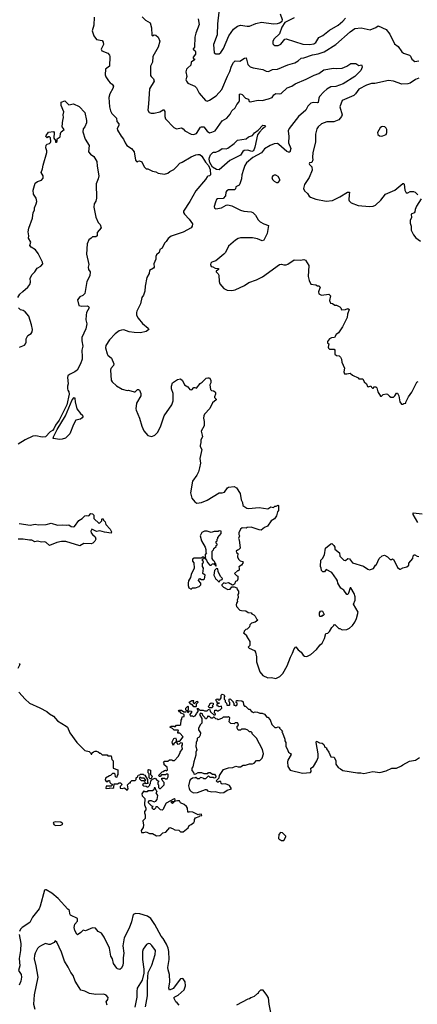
# Model space of a CAD drawing. Extents: x 2056909 to 2160450, y 827444 to 1016825.
# Tile 147 of 256: x 2114922 to 2119895, y 888015 to 900315. Entities that reach past the tile are written whole.
import ezdxf

# ---------------------------------------------------------------- set-up
doc = ezdxf.new("R2010")
doc.units = 0

msp = doc.modelspace()

# ---------------------------------------------------------------- linework, layer by layer
at = {"layer": '0CON10XD'}
for points in [[(2117412, 900408), (2117396, 900265), (2117392, 900125), (2117344, 900005), (2117355, 899902), (2117377, 899887)], [(2115854, 900345), (2115848, 900248), (2115828, 900175), (2115850, 900115), (2115885, 900066), (2115954, 900054), (2115967, 900035), (2115970, 900005), (2115943, 899945), (2115948, 899925), (2116025, 899897), (2116045, 899872), (2116051, 899855), (2116046, 899735), (2115996, 899695), (2115993, 899625), (2116000, 899600), (2116031, 899551), (2116053, 899525), (2116078, 899508), (2116094, 899484), (2116088, 899455), (2116050, 899390), (2116039, 899345), (2116044, 899225), (2116056, 899175), (2116073, 899145), (2116134, 899085), (2116137, 899045), (2116162, 899012), (2116164, 898995), (2116142, 898955), (2116146, 898935), (2116191, 898861), (2116222, 898822), (2116242, 898775), (2116264, 898745), (2116320, 898705), (2116354, 898665), (2116371, 898561), (2116385, 898543), (2116395, 898540), (2116405, 898548), (2116422, 898552), (2116449, 898539), (2116478, 898475), (2116503, 898453), (2116525, 898452), (2116582, 898422), (2116624, 898414), (2116655, 898398), (2116735, 898387), (2116775, 898396), (2116800, 898420), (2116848, 898445), (2116885, 898476), (2116927, 898523), (2116955, 898535), (2117065, 898603), (2117125, 898627), (2117152, 898632), (2117175, 898629), (2117201, 898611), (2117245, 898534), (2117283, 898493), (2117303, 898445), (2117307, 898375), (2117296, 898364), (2117275, 898360), (2117265, 898351), (2117245, 898320), (2117124, 898176), (2117048, 898042), (2116970, 897925), (2116970, 897905), (2116983, 897885), (2117043, 897825), (2117084, 897765), (2117080, 897735), (2117066, 897714), (2116965, 897660), (2116815, 897609), (2116779, 897581), (2116756, 897545), (2116734, 897525), (2116705, 897462), (2116676, 897444), (2116667, 897405), (2116634, 897376), (2116623, 897357), (2116623, 897325), (2116598, 897265), (2116602, 897225), (2116595, 897210), (2116545, 897180), (2116541, 897145), (2116514, 897095), (2116492, 896988), (2116489, 896925), (2116471, 896875), (2116449, 896845), (2116434, 896766), (2116388, 896675), (2116383, 896655), (2116384, 896624), (2116403, 896585), (2116460, 896520), (2116530, 896460), (2116538, 896445), (2116505, 896421), (2116435, 896403), (2116355, 896406), (2116293, 896417), (2116225, 896439), (2116195, 896438), (2116165, 896428), (2116115, 896392), (2116046, 896314), (2116001, 896245), (2115997, 896215), (2116015, 896140), (2116025, 896122), (2116070, 896085), (2116098, 896015), (2116094, 895995), (2116063, 895957), (2116056, 895935), (2116065, 895810), (2116079, 895789), (2116131, 895741), (2116205, 895698), (2116265, 895684), (2116285, 895686), (2116355, 895667), (2116365, 895668), (2116395, 895697), (2116410, 895695), (2116422, 895685), (2116436, 895646), (2116436, 895614), (2116384, 895525), (2116374, 895455), (2116378, 895435), (2116421, 895335), (2116448, 895235), (2116475, 895178), (2116525, 895119), (2116575, 895106)], [(2116455, 900351), (2116495, 900308), (2116556, 900276), (2116570, 900215), (2116575, 900122), (2116585, 900114), (2116605, 900124), (2116625, 900123), (2116654, 900095), (2116674, 900045), (2116655, 899970), (2116586, 899855), (2116582, 899785), (2116557, 899735), (2116558, 899618), (2116565, 899605), (2116596, 899575), (2116602, 899548), (2116545, 899450), (2116532, 899262), (2116523, 899185), (2116541, 899155), (2116565, 899147), (2116605, 899147), (2116675, 899166), (2116715, 899190), (2116725, 899187), (2116737, 899167), (2116739, 899105), (2116746, 899075), (2116850, 898970), (2116885, 898950), (2116945, 898963), (2116965, 898952), (2116986, 898926), (2117065, 898884), (2117095, 898879), (2117135, 898894), (2117185, 898974), (2117195, 898978), (2117225, 898976), (2117265, 898922), (2117295, 898902), (2117325, 898908), (2117365, 898928), (2117455, 899052), (2117513, 899085), (2117556, 899135), (2117577, 899175), (2117615, 899213), (2117638, 899255), (2117664, 899286), (2117671, 899305), (2117673, 899385), (2117685, 899387), (2117705, 899379), (2117745, 899336), (2117784, 899324), (2117792, 899295), (2117805, 899290), (2117905, 899308), (2117955, 899307), (2118035, 899325), (2118078, 899345), (2118102, 899375), (2118125, 899391), (2118171, 899389), (2118192, 899395), (2118267, 899463), (2118324, 899486), (2118366, 899514), (2118505, 899571), (2118605, 899624), (2118665, 899644), (2118725, 899687), (2118845, 899711), (2118885, 899706), (2118955, 899711), (2119015, 899734), (2119065, 899768), (2119125, 899769), (2119165, 899742), (2119195, 899750), (2119202, 899742), (2119203, 899723), (2119189, 899681), (2119114, 899605), (2118969, 899515), (2118875, 899481), (2118815, 899476), (2118765, 899448), (2118725, 899415), (2118673, 899355), (2118663, 899335), (2118655, 899282), (2118645, 899276), (2118595, 899279), (2118565, 899272), (2118525, 899235), (2118499, 899185), (2118407, 899105), (2118292, 898955), (2118278, 898925), (2118289, 898855), (2118284, 898775), (2118311, 898705), (2118299, 898661), (2118285, 898658), (2118265, 898669), (2118165, 898757), (2118145, 898768), (2118105, 898766), (2118055, 898742), (2117985, 898701), (2117945, 898652), (2117836, 898595), (2117757, 898525), (2117738, 898495), (2117721, 898445), (2117700, 898375), (2117696, 898325), (2117677, 898263), (2117665, 898249), (2117624, 898226), (2117620, 898200), (2117610, 898190), (2117535, 898188), (2117512, 898178), (2117500, 898160), (2117494, 898115), (2117467, 898083), (2117396, 898076), (2117385, 898068), (2117369, 898035), (2117355, 897980), (2117360, 897960), (2117375, 897952), (2117445, 897964), (2117505, 897999), (2117525, 898004), (2117575, 897989), (2117684, 897934), (2117724, 897924), (2117815, 897916), (2117838, 897905), (2117870, 897875), (2117904, 897815), (2117931, 897791), (2117975, 897764), (2118033, 897743), (2118016, 897644), (2117975, 897560), (2117955, 897551), (2117895, 897578), (2117835, 897590), (2117685, 897588), (2117655, 897581), (2117620, 897560), (2117533, 897485), (2117494, 897406), (2117474, 897386), (2117375, 897302), (2117324, 897286), (2117312, 897275), (2117308, 897255), (2117315, 897230), (2117337, 897227), (2117365, 897212), (2117408, 897208), (2117410, 897195), (2117380, 897175), (2117380, 897165), (2117405, 897142), (2117413, 897125), (2117416, 897045), (2117426, 897015), (2117477, 896955), (2117515, 896938), (2117575, 896931), (2117615, 896941), (2117735, 896994), (2117788, 897032), (2117885, 897067), (2117957, 897103)], [(2117156, 900325), (2117167, 900257), (2117126, 900145), (2117114, 900095), (2117109, 899971), (2117105, 899960), (2117090, 899955), (2117090, 899945), (2117115, 899928), (2117123, 899913), (2117122, 899885), (2117090, 899845), (2117092, 899832), (2117107, 899827), (2117108, 899815), (2117067, 899783), (2117061, 899745), (2117024, 899715), (2117009, 899695), (2117002, 899665), (2117014, 899606), (2117000, 899565), (2117007, 899545), (2117025, 899521), (2117112, 899485), (2117135, 899463), (2117165, 899398), (2117244, 899304), (2117265, 899296), (2117298, 899308), (2117378, 899362), (2117451, 899445), (2117520, 899610), (2117551, 899669), (2117572, 899735), (2117595, 899782), (2117615, 899802), (2117675, 899798), (2117735, 899836), (2117755, 899840), (2117777, 899757), (2117805, 899726), (2117842, 899712), (2117964, 899694), (2118005, 899674), (2118035, 899669), (2118085, 899691), (2118145, 899697), (2118275, 899750), (2118365, 899778), (2118405, 899802), (2118444, 899836), (2118475, 899839), (2118585, 899878), (2118655, 899890), (2118730, 899915), (2118875, 900005), (2119055, 900163), (2119115, 900203), (2119192, 900212), (2119305, 900189), (2119374, 900216), (2119405, 900237), (2119505, 900192), (2119549, 900135), (2119610, 900015), (2119655, 899982), (2119703, 899913), (2119723, 899895), (2119795, 899871), (2119808, 899858), (2119825, 899820), (2119865, 899793), (2119915, 899803)], [(2117377, 899887), (2117415, 899890), (2117436, 899904), (2117469, 899955), (2117539, 900115), (2117595, 900195), (2117645, 900234), (2117685, 900247), (2117765, 900233), (2117795, 900236), (2117875, 900267), (2117945, 900283), (2118095, 900264), (2118145, 900268), (2118172, 900275), (2118203, 900295), (2118210, 900315), (2118182, 900385)], [(2118355, 900338), (2118240, 900280), (2118200, 900220), (2118172, 900138), (2118103, 900075), (2118087, 900045), (2118090, 900015), (2118102, 900002), (2118115, 899994), (2118155, 899994)], [(2118155, 899994), (2118190, 900010), (2118240, 900070), (2118255, 900076), (2118465, 900011), (2118545, 900007), (2118602, 900015), (2118625, 900032), (2118665, 900092), (2118715, 900119), (2118796, 900185), (2118905, 900245), (2118964, 900295), (2118995, 900335)], [(2119915, 899584), (2119873, 899567), (2119806, 899524), (2119777, 899513), (2119701, 899511), (2119595, 899548), (2119535, 899555), (2119365, 899518), (2119323, 899517), (2119261, 899499), (2119163, 899447), (2119122, 899388), (2119101, 899369), (2118955, 899304), (2118926, 899225), (2118955, 899125), (2118946, 899105), (2118914, 899065), (2118849, 899041), (2118765, 899038), (2118698, 899015), (2118655, 898977), (2118640, 898950), (2118622, 898885), (2118621, 898785), (2118589, 898655), (2118582, 898595), (2118590, 898565), (2118575, 898532), (2118545, 898528), (2118541, 898515), (2118545, 898504), (2118577, 898475), (2118579, 898435), (2118541, 898345), (2118482, 898258), (2118472, 898205), (2118485, 898177), (2118520, 898145), (2118541, 898111), (2118557, 898097), (2118625, 898072), (2118755, 898048), (2118834, 898056), (2118925, 898100), (2119021, 898159), (2119045, 898160), (2119044, 898126), (2119037, 898065), (2119042, 898052), (2119066, 898026), (2119154, 897994), (2119295, 897981), (2119344, 897986), (2119373, 897997), (2119439, 898061), (2119495, 898137), (2119614, 898186), (2119715, 898268), (2119725, 898270), (2119732, 898262), (2119740, 898185), (2119755, 898152), (2119775, 898152), (2119805, 898170), (2119845, 898170), (2119869, 898159), (2119900, 898125)], [(2114900, 896845), (2114923, 896887), (2114962, 896918), (2115025, 896972), (2115050, 897005), (2115058, 897035), (2115054, 897085), (2115080, 897130), (2115112, 897165), (2115140, 897210), (2115186, 897235), (2115212, 897265), (2115209, 897285), (2115152, 897395), (2115119, 897439), (2115067, 897475), (2115050, 897495), (2115060, 897535), (2115032, 897585), (2115037, 897615), (2115028, 897665), (2115035, 897710), (2115082, 897835), (2115092, 897905), (2115106, 897935), (2115106, 897965), (2115129, 898015), (2115136, 898045), (2115130, 898085), (2115094, 898135), (2115091, 898185), (2115117, 898273), (2115145, 898292), (2115195, 898310), (2115216, 898334), (2115214, 898365), (2115193, 898405), (2115209, 898451), (2115214, 898496), (2115263, 898655), (2115263, 898675), (2115250, 898715), (2115253, 898747), (2115265, 898760), (2115295, 898768), (2115308, 898782), (2115310, 898795), (2115308, 898838), (2115295, 898850), (2115275, 898850), (2115265, 898840), (2115250, 898855), (2115252, 898868), (2115282, 898908), (2115345, 898920), (2115352, 898905), (2115348, 898835), (2115370, 898805), (2115370, 898785), (2115377, 898783), (2115390, 898795), (2115390, 898825), (2115427, 898853), (2115432, 898892), (2115442, 898915), (2115480, 898945), (2115452, 898975), (2115460, 899065), (2115467, 899073), (2115470, 899095), (2115467, 899125), (2115473, 899165), (2115443, 899243), (2115442, 899285), (2115485, 899300), (2115535, 899252), (2115595, 899262), (2115665, 899230), (2115736, 899155), (2115758, 899055), (2115758, 899025), (2115736, 898975), (2115718, 898952), (2115714, 898914), (2115742, 898822), (2115793, 898745), (2115784, 898664), (2115808, 898635), (2115850, 898605), (2115887, 898543), (2115890, 898485), (2115912, 898365), (2115904, 898325), (2115877, 898265), (2115885, 898085), (2115875, 898046), (2115852, 898015), (2115850, 897975), (2115876, 897846), (2115903, 897783), (2115930, 897755), (2115940, 897715), (2115890, 897655), (2115892, 897615), (2115875, 897602), (2115835, 897601), (2115815, 897586), (2115787, 897563), (2115766, 897514), (2115756, 897385), (2115786, 897256), (2115780, 897225), (2115783, 897195), (2115802, 897165), (2115800, 897115), (2115760, 897045), (2115736, 896894), (2115711, 896869), (2115675, 896852), (2115647, 896815), (2115664, 896745), (2115698, 896738), (2115765, 896739), (2115784, 896734), (2115791, 896715), (2115759, 896655), (2115752, 896625), (2115749, 896565), (2115760, 896515), (2115750, 896455), (2115701, 896345), (2115699, 896305), (2115711, 896235), (2115700, 896185), (2115705, 896105), (2115702, 896075), (2115682, 896015), (2115642, 895938), (2115614, 895915), (2115545, 895884), (2115524, 895865), (2115520, 895845), (2115527, 895767), (2115519, 895735), (2115519, 895705), (2115523, 895685), (2115537, 895667), (2115543, 895635), (2115511, 895505), (2115416, 895314), (2115371, 895249), (2115350, 895205), (2115332, 895185), (2115305, 895165), (2115245, 895104), (2115205, 895101), (2115125, 895118), (2115085, 895111), (2114990, 895065), (2114905, 895014)], [(2117415, 898441), (2117385, 898442), (2117335, 898471), (2117302, 898532), (2117293, 898573), (2117297, 898593), (2117309, 898625), (2117336, 898654), (2117345, 898661), (2117375, 898661), (2117414, 898676), (2117456, 898704), (2117505, 898702), (2117525, 898711), (2117603, 898767), (2117645, 898810), (2117755, 898827), (2117785, 898850), (2117832, 898868), (2117859, 898901), (2117906, 898934), (2117964, 898996), (2117992, 898995), (2117997, 898985), (2117990, 898975), (2117959, 898951), (2117920, 898910), (2117898, 898875), (2117864, 898724), (2117845, 898675), (2117825, 898667), (2117774, 898684), (2117730, 898680), (2117712, 898668), (2117685, 898624), (2117552, 898555), (2117415, 898441)], [(2119445, 898860), (2119465, 898863), (2119505, 898882), (2119512, 898905), (2119512, 898942), (2119505, 898960), (2119490, 898975), (2119465, 898982), (2119445, 898978), (2119432, 898965), (2119398, 898905), (2119402, 898882), (2119420, 898865), (2119445, 898860)], [(2118135, 898282), (2118155, 898283), (2118177, 898305), (2118175, 898320), (2118155, 898358), (2118125, 898373), (2118105, 898373), (2118088, 898365), (2118077, 898345), (2118085, 898318), (2118105, 898298), (2118135, 898282)], [(2119943, 898075), (2119884, 897986), (2119866, 897944), (2119863, 897915), (2119855, 897903), (2119818, 897885), (2119824, 897845), (2119807, 897805), (2119806, 897775), (2119816, 897735), (2119819, 897685), (2119846, 897626), (2119875, 897588), (2119935, 897548)], [(2117957, 897103), (2118170, 897255), (2118195, 897260), (2118225, 897252), (2118255, 897253), (2118275, 897260), (2118355, 897316), (2118435, 897312), (2118475, 897320), (2118495, 897310), (2118538, 897245), (2118528, 897105), (2118542, 897055), (2118565, 897012), (2118625, 897002), (2118645, 896990), (2118665, 896990), (2118680, 896975), (2118658, 896915), (2118662, 896892), (2118695, 896872), (2118787, 896887), (2118808, 896865), (2118798, 896805), (2118810, 896775), (2118835, 896770), (2118865, 896750), (2118885, 896748), (2118927, 896727), (2118940, 896715), (2118945, 896690), (2118995, 896693), (2119025, 896707), (2119042, 896695), (2119022, 896635), (2119018, 896595), (2118961, 896479), (2118908, 896405), (2118879, 896381), (2118858, 896345), (2118821, 896339), (2118795, 896328), (2118770, 896295), (2118770, 896275), (2118788, 896265), (2118780, 896225), (2118783, 896213), (2118795, 896200), (2118855, 896200), (2118862, 896185), (2118862, 896135), (2118885, 896118), (2118917, 896117), (2118935, 896100), (2118948, 896075), (2118950, 896035), (2118983, 895963), (2118977, 895915), (2118985, 895892), (2119015, 895890), (2119055, 895900), (2119083, 895873), (2119155, 895840), (2119165, 895830), (2119215, 895830), (2119232, 895792), (2119258, 895768), (2119273, 895733), (2119285, 895730), (2119315, 895740), (2119320, 895725), (2119335, 895710), (2119348, 895712), (2119353, 895727), (2119375, 895730), (2119390, 895715), (2119400, 895665), (2119435, 895610), (2119445, 895610), (2119468, 895632), (2119505, 895640), (2119520, 895635), (2119545, 895610), (2119565, 895600), (2119595, 895600), (2119615, 895618), (2119635, 895650), (2119645, 895650), (2119662, 895615), (2119675, 895540), (2119695, 895510), (2119715, 895510), (2119725, 895520), (2119750, 895525), (2119750, 895535), (2119786, 895604), (2119828, 895662), (2119870, 895755), (2119889, 895785), (2119905, 895796)], [(2114920, 896225), (2114981, 896249), (2114997, 896265), (2115004, 896285), (2115002, 896328), (2115025, 896369), (2115068, 896395), (2115079, 896415), (2115081, 896445), (2115069, 896505), (2115035, 896610), (2114990, 896665), (2114965, 896681), (2114931, 896691), (2114908, 896715)], [(2116575, 895106), (2116614, 895126), (2116648, 895162), (2116687, 895243), (2116728, 895365), (2116826, 895505), (2116843, 895555), (2116841, 895645), (2116822, 895705), (2116822, 895735), (2116835, 895778), (2116895, 895820), (2116935, 895828), (2116958, 895808), (2116984, 895754), (2117025, 895728), (2117052, 895695), (2117075, 895690), (2117098, 895722), (2117112, 895722), (2117135, 895710), (2117178, 895772), (2117205, 895788), (2117255, 895838), (2117275, 895842), (2117295, 895840), (2117312, 895812), (2117312, 895778), (2117300, 895755), (2117310, 895695), (2117323, 895683), (2117345, 895680), (2117365, 895668), (2117372, 895655), (2117372, 895635), (2117358, 895605), (2117360, 895595), (2117380, 895575), (2117380, 895565), (2117335, 895528), (2117301, 895459), (2117235, 895387), (2117224, 895365), (2117221, 895335), (2117230, 895295), (2117228, 895242), (2117192, 895175), (2117206, 895126), (2117207, 895105), (2117187, 895065), (2117188, 895032), (2117178, 894995), (2117178, 894985), (2117200, 894945), (2117177, 894833), (2117183, 894775), (2117173, 894717), (2117157, 894665), (2117136, 894624), (2117082, 894548), (2117059, 894405), (2117075, 894338), (2117112, 894292), (2117136, 894276), (2117195, 894282), (2117268, 894312), (2117415, 894403), (2117456, 894404), (2117485, 894414), (2117522, 894465), (2117535, 894473), (2117605, 894482), (2117632, 894465), (2117678, 894395), (2117690, 894315), (2117708, 894285), (2117712, 894245), (2117762, 894212), (2117785, 894209), (2117915, 894222), (2118027, 894203), (2118065, 894228), (2118095, 894220), (2118113, 894237), (2118128, 894238), (2118155, 894250), (2118160, 894245), (2118160, 894185), (2118148, 894165), (2118133, 894115), (2118109, 894081), (2118068, 894055), (2118023, 893987), (2117985, 893970), (2117941, 893939), (2117915, 893941), (2117815, 893977), (2117768, 893972), (2117755, 893962), (2117705, 893968), (2117685, 893950), (2117662, 893905), (2117662, 893885), (2117672, 893865), (2117658, 893835), (2117668, 893815), (2117678, 893715), (2117658, 893692), (2117645, 893690), (2117630, 893675), (2117635, 893660), (2117650, 893645), (2117648, 893605), (2117658, 893575), (2117680, 893555), (2117710, 893545), (2117718, 893535), (2117695, 893500), (2117662, 893478), (2117668, 893465), (2117665, 893440), (2117655, 893430), (2117645, 893430), (2117610, 893395), (2117632, 893372), (2117650, 893365), (2117652, 893325), (2117640, 893305), (2117620, 893295), (2117608, 893262), (2117597, 893253), (2117585, 893250), (2117535, 893278), (2117495, 893270), (2117475, 893280), (2117450, 893255), (2117450, 893245), (2117470, 893225), (2117525, 893198), (2117555, 893202), (2117575, 893230), (2117605, 893228), (2117636, 893216), (2117640, 893195), (2117657, 893175), (2117658, 893145), (2117652, 893135), (2117653, 893095), (2117643, 893065), (2117648, 893045), (2117632, 893025), (2117628, 893005), (2117634, 892984), (2117675, 892940), (2117695, 892933), (2117752, 892932), (2117778, 892908), (2117815, 892907), (2117825, 892892), (2117851, 892881), (2117868, 892865), (2117882, 892832), (2117900, 892815), (2117865, 892790), (2117820, 892775), (2117800, 892755), (2117798, 892732), (2117765, 892700), (2117750, 892695), (2117730, 892675), (2117730, 892665), (2117720, 892655), (2117760, 892625), (2117760, 892615), (2117800, 892545), (2117800, 892495), (2117780, 892475), (2117790, 892465), (2117860, 892435), (2117872, 892415), (2117882, 892355), (2117883, 892295), (2117925, 892170), (2117964, 892124), (2118025, 892093), (2118073, 892097), (2118125, 892084), (2118175, 892108), (2118215, 892146), (2118266, 892245), (2118308, 892352), (2118335, 892400), (2118353, 892455), (2118375, 892480), (2118405, 892442), (2118442, 892415), (2118466, 892376), (2118485, 892363), (2118515, 892360), (2118564, 892386), (2118634, 892446), (2118678, 892505), (2118705, 892528), (2118734, 892585), (2118750, 892645), (2118775, 892650), (2118795, 892670), (2118825, 892720), (2118850, 892745), (2118850, 892755), (2118865, 892760), (2118915, 892710), (2118925, 892710), (2118953, 892693), (2119015, 892698), (2119045, 892712), (2119084, 892746), (2119115, 892788), (2119134, 892835), (2119154, 892915), (2119096, 893015), (2119116, 893064), (2119118, 893105), (2119106, 893146), (2119065, 893218), (2119053, 893217), (2119035, 893150), (2119025, 893133), (2119015, 893133), (2118975, 893188), (2118938, 893215), (2118902, 893275), (2118898, 893305), (2118886, 893326), (2118825, 893408), (2118755, 893448), (2118733, 893417), (2118715, 893417), (2118697, 893435), (2118692, 893465), (2118682, 893485), (2118690, 893565), (2118710, 893585), (2118732, 893628), (2118746, 893714), (2118812, 893768), (2118825, 893770), (2118852, 893745), (2118862, 893725), (2118865, 893700), (2118922, 893655), (2118927, 893615), (2118975, 893562), (2118995, 893558), (2119025, 893582), (2119045, 893580), (2119085, 893528), (2119222, 893488), (2119275, 893450), (2119295, 893442), (2119345, 893460), (2119371, 893499), (2119385, 893510), (2119418, 893585), (2119455, 893619), (2119485, 893626), (2119522, 893605), (2119555, 893570), (2119575, 893570), (2119585, 893578), (2119595, 893572), (2119614, 893544), (2119645, 893470), (2119675, 893452), (2119685, 893452), (2119715, 893468), (2119765, 893480), (2119788, 893502), (2119790, 893525), (2119840, 893585), (2119843, 893617), (2119855, 893630), (2119865, 893630), (2119893, 893613), (2119915, 893610)], [(2115415, 895069), (2115351, 895081), (2115343, 895085), (2115344, 895104), (2115390, 895195), (2115494, 895365), (2115579, 895565), (2115605, 895596), (2115614, 895584), (2115615, 895540), (2115637, 895455), (2115684, 895394), (2115706, 895376), (2115710, 895355), (2115705, 895342), (2115684, 895326), (2115625, 895310), (2115594, 895256), (2115550, 895140), (2115495, 895088), (2115455, 895074), (2115415, 895069)], [(2114915, 894023), (2115055, 894002), (2115115, 894013), (2115155, 894006), (2115255, 894008), (2115315, 894024), (2115395, 893999), (2115455, 894006), (2115505, 894000), (2115535, 894006), (2115565, 893984), (2115595, 893980), (2115608, 893985), (2115660, 894060), (2115702, 894085), (2115735, 894118), (2115755, 894122), (2115785, 894118), (2115814, 894146), (2115835, 894142), (2115848, 894125), (2115848, 894085), (2115915, 894022), (2115950, 894055), (2115950, 894075), (2115955, 894080), (2115968, 894078), (2115972, 894062), (2115992, 894042), (2115999, 894009), (2116055, 893952), (2116070, 893915), (2116065, 893900), (2115985, 893914), (2115925, 893931), (2115882, 893922), (2115825, 893950), (2115814, 893926), (2115817, 893905), (2115832, 893882), (2115866, 893856), (2115873, 893825), (2115861, 893799), (2115838, 893775), (2115815, 893767), (2115725, 893771), (2115675, 893743), (2115500, 893795), (2115445, 893798), (2115386, 893784), (2115295, 893747), (2115255, 893785), (2115235, 893794), (2115195, 893788), (2115145, 893801), (2115112, 893792), (2115075, 893814), (2115045, 893811), (2114965, 893824), (2114905, 893824)], [(2119900, 894035), (2119841, 894135), (2119842, 894155), (2119955, 894140)], [(2117375, 893490), (2117380, 893495), (2117377, 893517), (2117362, 893532), (2117360, 893545), (2117342, 893562), (2117330, 893585), (2117330, 893675), (2117348, 893692), (2117352, 893708), (2117380, 893735), (2117380, 893745), (2117390, 893755), (2117390, 893765), (2117380, 893775), (2117380, 893795), (2117390, 893805), (2117390, 893825), (2117400, 893835), (2117400, 893845), (2117440, 893895), (2117440, 893925), (2117415, 893930), (2117405, 893920), (2117355, 893922), (2117315, 893908), (2117265, 893926), (2117235, 893926), (2117202, 893908), (2117181, 893865), (2117194, 893804), (2117240, 893725), (2117250, 893695), (2117250, 893665), (2117260, 893655), (2117240, 893635), (2117240, 893615), (2117250, 893605), (2117242, 893598), (2117240, 893585), (2117260, 893565), (2117272, 893532), (2117302, 893502), (2117315, 893500), (2117332, 893518), (2117345, 893520), (2117355, 893510), (2117368, 893508), (2117375, 893490)], [(2117065, 893200), (2117083, 893217), (2117122, 893218), (2117165, 893233), (2117188, 893255), (2117187, 893277), (2117158, 893308), (2117165, 893330), (2117175, 893332), (2117195, 893322), (2117225, 893322), (2117232, 893328), (2117240, 893375), (2117212, 893395), (2117220, 893465), (2117210, 893485), (2117210, 893525), (2117220, 893535), (2117220, 893545), (2117210, 893555), (2117210, 893575), (2117228, 893582), (2117230, 893595), (2117225, 893600), (2117205, 893600), (2117195, 893590), (2117105, 893588), (2117083, 893575), (2117085, 893550), (2117099, 893529), (2117104, 893465), (2117067, 893385), (2117057, 893345), (2117034, 893305), (2117028, 893275), (2117028, 893245), (2117038, 893218), (2117065, 893200)], [(2117415, 893290), (2117430, 893315), (2117455, 893320), (2117458, 893335), (2117435, 893360), (2117403, 893423), (2117400, 893455), (2117385, 893460), (2117360, 893435), (2117350, 893375), (2117374, 893324), (2117385, 893320), (2117415, 893290)], [(2118695, 892860), (2118675, 892860), (2118670, 892875), (2118672, 892905), (2118684, 892926), (2118695, 892930), (2118708, 892925), (2118730, 892885), (2118718, 892872), (2118705, 892870), (2118695, 892860)], [(2114915, 892272), (2114925, 892260), (2114899, 892211)], [(2114911, 891915), (2114989, 891825), (2115044, 891775), (2115175, 891718), (2115261, 891672), (2115294, 891645), (2115346, 891615), (2115395, 891554), (2115505, 891491), (2115519, 891475), (2115549, 891405), (2115637, 891287)], [(2115637, 891287), (2115735, 891186), (2115791, 891171), (2115810, 891155), (2115815, 891140), (2115825, 891140), (2115830, 891155), (2115845, 891170), (2115865, 891178), (2115885, 891177), (2115905, 891170), (2115925, 891150), (2115935, 891150), (2115955, 891130), (2116015, 891130), (2116025, 891120), (2116068, 891118), (2116073, 891073), (2116090, 891055), (2116090, 890965), (2116150, 890945), (2116150, 890885), (2116140, 890875), (2116138, 890852), (2116125, 890850), (2116120, 890855), (2116118, 890888), (2116105, 890900), (2116085, 890900), (2116058, 890872), (2116045, 890870), (2115995, 890840), (2115992, 890818), (2116005, 890800), (2116025, 890800), (2116035, 890810), (2116045, 890810), (2116050, 890785), (2116065, 890770), (2116080, 890765), (2116078, 890752), (2116065, 890740), (2116002, 890738), (2116000, 890715), (2116005, 890710), (2116046, 890714), (2116055, 890720), (2116087, 890713), (2116100, 890725), (2116102, 890768), (2116145, 890770), (2116165, 890782), (2116185, 890780), (2116200, 890765), (2116197, 890753), (2116180, 890735), (2116180, 890715), (2116205, 890710), (2116235, 890720), (2116265, 890690), (2116280, 890705), (2116270, 890755), (2116295, 890780), (2116308, 890782), (2116310, 890795), (2116325, 890810), (2116368, 890812), (2116378, 890822), (2116380, 890845), (2116398, 890862), (2116402, 890878), (2116425, 890880), (2116435, 890890), (2116465, 890890), (2116475, 890880), (2116488, 890878), (2116520, 890825), (2116520, 890785), (2116528, 890772), (2116505, 890770), (2116495, 890780), (2116482, 890778), (2116460, 890755), (2116472, 890742), (2116505, 890740), (2116515, 890730), (2116528, 890732), (2116548, 890752), (2116550, 890765), (2116560, 890775), (2116562, 890808), (2116582, 890828), (2116615, 890840), (2116642, 890812), (2116658, 890808), (2116660, 890795), (2116650, 890785), (2116650, 890765), (2116660, 890755), (2116660, 890725), (2116672, 890712), (2116685, 890710), (2116730, 890755), (2116730, 890785), (2116712, 890802), (2116710, 890815), (2116700, 890825), (2116702, 890838), (2116735, 890840), (2116745, 890830), (2116765, 890830), (2116780, 890855), (2116780, 890885), (2116775, 890890), (2116755, 890890), (2116745, 890880), (2116695, 890880), (2116678, 890862), (2116672, 890862), (2116660, 890875), (2116688, 890902), (2116705, 890920), (2116718, 890922), (2116733, 890937), (2116745, 890940), (2116755, 890930), (2116770, 890945), (2116768, 890978), (2116730, 891005), (2116730, 891025), (2116722, 891038), (2116735, 891050), (2116775, 891050), (2116795, 891070), (2116825, 891070), (2116835, 891060), (2116858, 891062), (2116905, 891110), (2116930, 891155), (2116930, 891165), (2116958, 891205), (2116950, 891245), (2116960, 891255), (2116960, 891275), (2116935, 891280), (2116917, 891263), (2116905, 891262), (2116890, 891275), (2116890, 891295), (2116895, 891300), (2116925, 891300), (2116968, 891358), (2116925, 891400), (2116902, 891402), (2116900, 891415), (2116910, 891425), (2116905, 891440), (2116855, 891440), (2116835, 891460), (2116800, 891475), (2116815, 891490), (2116855, 891490), (2116865, 891480), (2116885, 891500), (2116925, 891500), (2116938, 891512), (2116940, 891565), (2116950, 891575), (2116953, 891607), (2116978, 891612), (2116980, 891635), (2116942, 891652), (2116928, 891668), (2116915, 891670), (2116910, 891675), (2116915, 891690), (2116945, 891690), (2116975, 891670), (2117005, 891670), (2117010, 891685), (2117000, 891695), (2117000, 891715), (2117025, 891740), (2117030, 891735), (2117030, 891695), (2117020, 891685), (2117020, 891665), (2117028, 891662), (2117045, 891680), (2117070, 891675), (2117070, 891665), (2117050, 891635), (2117055, 891620), (2117085, 891620), (2117095, 891612), (2117115, 891620), (2117130, 891635), (2117132, 891648), (2117160, 891675), (2117140, 891705), (2117145, 891710), (2117155, 891710), (2117175, 891690), (2117215, 891690), (2117235, 891680), (2117265, 891680), (2117282, 891698), (2117295, 891700), (2117310, 891670), (2117352, 891632), (2117365, 891630), (2117370, 891645), (2117360, 891655), (2117362, 891688), (2117385, 891690), (2117395, 891680), (2117405, 891680), (2117415, 891690), (2117428, 891692), (2117450, 891715), (2117445, 891740), (2117415, 891730), (2117405, 891740), (2117392, 891742), (2117392, 891768), (2117420, 891775), (2117392, 891782), (2117390, 891795), (2117380, 891805), (2117380, 891825), (2117395, 891830), (2117405, 891820), (2117425, 891820), (2117440, 891845), (2117442, 891875), (2117455, 891888), (2117475, 891882), (2117487, 891867), (2117480, 891855), (2117480, 891825), (2117490, 891815), (2117490, 891795), (2117507, 891777), (2117512, 891752), (2117545, 891750), (2117550, 891755), (2117550, 891785), (2117543, 891793), (2117540, 891825), (2117555, 891830), (2117590, 891795), (2117590, 891785), (2117600, 891775), (2117602, 891752), (2117615, 891750), (2117622, 891742), (2117640, 891755), (2117640, 891775), (2117630, 891785), (2117635, 891810), (2117655, 891812), (2117700, 891805), (2117718, 891795), (2117720, 891755), (2117735, 891740), (2117745, 891740), (2117782, 891702), (2117795, 891700), (2117825, 891670), (2117835, 891670), (2117845, 891660), (2117865, 891668), (2117896, 891666), (2117925, 891650), (2117955, 891652), (2117985, 891638), (2118015, 891600), (2118025, 891600), (2118055, 891570), (2118075, 891510), (2118114, 891474), (2118135, 891472), (2118155, 891480), (2118170, 891475), (2118170, 891465), (2118210, 891425), (2118200, 891415), (2118210, 891405), (2118237, 891325), (2118238, 891305), (2118250, 891285), (2118250, 891235), (2118268, 891205), (2118283, 891163), (2118309, 891149), (2118316, 891136), (2118276, 891065), (2118271, 891045), (2118276, 890985), (2118305, 890939), (2118457, 890903), (2118559, 890911), (2118568, 890925), (2118562, 890965), (2118598, 890985), (2118638, 891055), (2118653, 891097), (2118656, 891145), (2118630, 891285), (2118635, 891300), (2118673, 891283), (2118705, 891278), (2118725, 891260), (2118740, 891225), (2118758, 891218), (2118760, 891205), (2118788, 891165), (2118812, 891105), (2118855, 891100), (2118876, 891056), (2118877, 891015), (2118903, 890975), (2118933, 890955), (2118965, 890936), (2119145, 890908), (2119188, 890908), (2119225, 890897), (2119338, 890922), (2119428, 890912), (2119507, 890933), (2119575, 890963), (2119636, 890964), (2119698, 890992), (2119715, 891007), (2119795, 891051), (2119874, 891066), (2119923, 891097)], [(2117125, 891730), (2117102, 891732), (2117078, 891758), (2117065, 891760), (2117052, 891772), (2117042, 891788), (2117075, 891810), (2117095, 891810), (2117100, 891805), (2117092, 891798), (2117090, 891785), (2117105, 891770), (2117132, 891798), (2117145, 891800), (2117150, 891785), (2117130, 891765), (2117130, 891735), (2117125, 891730)], [(2117325, 891720), (2117295, 891720), (2117280, 891735), (2117298, 891752), (2117302, 891768), (2117315, 891780), (2117340, 891775), (2117340, 891755), (2117330, 891745), (2117340, 891735), (2117325, 891720)], [(2117095, 890656), (2117145, 890661), (2117245, 890700), (2117258, 890698), (2117273, 890683), (2117325, 890670), (2117365, 890672), (2117435, 890658), (2117475, 890660), (2117515, 890688), (2117570, 890705), (2117545, 890750), (2117495, 890768), (2117453, 890763), (2117440, 890775), (2117438, 890798), (2117415, 890800), (2117405, 890790), (2117395, 890790), (2117380, 890805), (2117418, 890842), (2117420, 890875), (2117472, 890948), (2117535, 890968), (2117587, 890973), (2117625, 890988), (2117655, 890980), (2117685, 890983), (2117715, 891000), (2117745, 891000), (2117795, 891020), (2117835, 891018), (2117853, 891027), (2117885, 891060), (2117925, 891060), (2117955, 891090), (2117970, 891145), (2117959, 891199), (2117885, 891340), (2117830, 891395), (2117830, 891405), (2117815, 891420), (2117795, 891420), (2117775, 891440), (2117745, 891450), (2117695, 891450), (2117685, 891440), (2117655, 891440), (2117640, 891465), (2117642, 891488), (2117660, 891500), (2117650, 891525), (2117645, 891530), (2117615, 891530), (2117605, 891520), (2117562, 891522), (2117540, 891545), (2117550, 891595), (2117535, 891610), (2117525, 891600), (2117465, 891600), (2117455, 891590), (2117405, 891570), (2117397, 891577), (2117375, 891580), (2117355, 891600), (2117345, 891600), (2117335, 891590), (2117315, 891590), (2117295, 891610), (2117285, 891610), (2117275, 891620), (2117268, 891592), (2117255, 891580), (2117245, 891580), (2117238, 891598), (2117212, 891622), (2117210, 891645), (2117185, 891650), (2117170, 891635), (2117200, 891585), (2117200, 891525), (2117185, 891510), (2117160, 891465), (2117160, 891445), (2117182, 891405), (2117178, 891375), (2117165, 891350), (2117150, 891345), (2117142, 891335), (2117142, 891315), (2117130, 891285), (2117127, 891235), (2117137, 891195), (2117124, 891165), (2117127, 891127), (2117098, 891045), (2117087, 890983), (2117073, 890963), (2117073, 890935), (2117095, 890910), (2117100, 890895), (2117105, 890890), (2117127, 890893), (2117155, 890910), (2117195, 890910), (2117225, 890900), (2117275, 890900), (2117285, 890910), (2117305, 890910), (2117335, 890890), (2117358, 890888), (2117380, 890855), (2117368, 890842), (2117355, 890840), (2117345, 890850), (2117305, 890850), (2117285, 890870), (2117245, 890830), (2117225, 890830), (2117215, 890840), (2117185, 890850), (2117165, 890830), (2117145, 890830), (2117125, 890850), (2117117, 890843), (2117085, 890838), (2117055, 890820), (2117044, 890796), (2117034, 890745), (2117040, 890710), (2117051, 890691), (2117065, 890673), (2117095, 890656)], [(2116845, 891250), (2116833, 891273), (2116830, 891295), (2116852, 891335), (2116872, 891342), (2116880, 891325), (2116880, 891295), (2116852, 891268), (2116845, 891250)], [(2116565, 890830), (2116552, 890832), (2116540, 890845), (2116540, 890895), (2116530, 890905), (2116530, 890945), (2116535, 890950), (2116558, 890938), (2116560, 890885), (2116580, 890865), (2116565, 890830)], [(2116485, 890800), (2116500, 890815), (2116478, 890838), (2116445, 890840), (2116435, 890850), (2116422, 890848), (2116422, 890832), (2116442, 890812), (2116475, 890810), (2116485, 890800)], [(2116635, 890118), (2116675, 890122), (2116689, 890131), (2116712, 890158), (2116750, 890165), (2116798, 890222), (2116835, 890210), (2116863, 890193), (2116912, 890192), (2116935, 890170), (2116965, 890170), (2117029, 890221), (2117041, 890249), (2117068, 890262), (2117098, 890285), (2117107, 890303), (2117108, 890325), (2117120, 890345), (2117165, 890360), (2117175, 890370), (2117200, 890375), (2117195, 890390), (2117163, 890387), (2117155, 890380), (2117087, 890417), (2117045, 890420), (2117037, 890413), (2117023, 890413), (2117020, 890465), (2117008, 890485), (2116981, 890511), (2116935, 890532), (2116920, 890555), (2116895, 890558), (2116860, 890550), (2116835, 890522), (2116822, 890532), (2116822, 890548), (2116860, 890550), (2116868, 890562), (2116868, 890575), (2116855, 890580), (2116755, 890528), (2116720, 890465), (2116720, 890455), (2116705, 890440), (2116682, 890442), (2116645, 890480), (2116625, 890480), (2116620, 890465), (2116605, 890450), (2116595, 890450), (2116580, 890465), (2116580, 890475), (2116590, 890485), (2116575, 890490), (2116557, 890507), (2116535, 890530), (2116532, 890545), (2116545, 890560), (2116565, 890560), (2116605, 890542), (2116625, 890553), (2116642, 890575), (2116648, 890625), (2116630, 890655), (2116640, 890675), (2116630, 890685), (2116618, 890718), (2116605, 890720), (2116600, 890695), (2116585, 890680), (2116525, 890680), (2116515, 890670), (2116485, 890670), (2116475, 890680), (2116450, 890645), (2116455, 890620), (2116487, 890587), (2116483, 890505), (2116498, 890465), (2116498, 890445), (2116483, 890425), (2116483, 890405), (2116493, 890383), (2116490, 890335), (2116464, 890306), (2116471, 890251), (2116467, 890223), (2116440, 890185), (2116445, 890160), (2116475, 890160), (2116505, 890170), (2116545, 890148), (2116585, 890148), (2116635, 890118)], [(2115375, 890247), (2115435, 890254), (2115462, 890265), (2115458, 890275), (2115435, 890289), (2115365, 890294), (2115346, 890285), (2115343, 890277), (2115355, 890258), (2115375, 890247)], [(2118225, 890060), (2118250, 890105), (2118250, 890115), (2118208, 890158), (2118185, 890160), (2118162, 890135), (2118160, 890085), (2118172, 890072), (2118185, 890070), (2118195, 890060), (2118225, 890060)], [(2116915, 888002), (2116893, 888033), (2116874, 888044), (2116852, 888095), (2116862, 888108), (2116905, 888128), (2116978, 888195), (2116997, 888245), (2116993, 888295), (2116965, 888332), (2116955, 888338), (2116935, 888332), (2116840, 888210), (2116795, 888190), (2116787, 888217), (2116798, 888295), (2116796, 888385), (2116781, 888445), (2116777, 888475), (2116790, 888575), (2116789, 888675), (2116781, 888715), (2116759, 888765), (2116718, 888835), (2116690, 888865), (2116611, 889011), (2116562, 889085), (2116522, 889115), (2116425, 889145), (2116375, 889147), (2116343, 889135), (2116322, 889045), (2116293, 888965), (2116229, 888845), (2116214, 888745), (2116225, 888655), (2116215, 888595), (2116217, 888533), (2116212, 888505), (2116195, 888466), (2116175, 888451), (2116145, 888456), (2116136, 888465), (2116095, 888523), (2116082, 888582), (2116063, 888615), (2116045, 888716), (2115977, 888855), (2115945, 888903), (2115902, 888925), (2115870, 888965), (2115831, 888969), (2115745, 888933), (2115715, 888942), (2115688, 888912), (2115647, 888883), (2115635, 888890), (2115612, 888935), (2115602, 888975), (2115610, 889015), (2115646, 889055), (2115646, 889085), (2115559, 889129), (2115551, 889145), (2115545, 889185), (2115523, 889203), (2115405, 889338), (2115323, 889403), (2115255, 889444), (2115244, 889446), (2115231, 889439), (2115179, 889241), (2115165, 889208), (2115081, 889105), (2115051, 889035), (2114952, 888975), (2114933, 888955), (2114920, 888925)], [(2114916, 888885), (2114935, 888775), (2114933, 888685), (2114918, 888585), (2114925, 888495), (2114907, 888435), (2114940, 888385), (2114944, 888355), (2114936, 888305), (2114918, 888255)], [(2116016, 888005), (2116005, 888045), (2116026, 888075), (2116028, 888098), (2116005, 888127), (2115975, 888141), (2115875, 888138), (2115795, 888149), (2115735, 888179), (2115687, 888193), (2115665, 888224), (2115616, 888305), (2115591, 888375), (2115563, 888413), (2115530, 888480), (2115481, 888555), (2115447, 888665), (2115385, 888792), (2115365, 888808), (2115353, 888787), (2115305, 888761), (2115285, 888760), (2115245, 888774), (2115195, 888751), (2115165, 888732), (2115147, 888713), (2115114, 888655), (2115106, 888625), (2115103, 888583), (2115126, 888495), (2115148, 888355), (2115104, 888135), (2115096, 888015), (2115112, 887955)], [(2116497, 887983), (2116521, 888121), (2116520, 888295), (2116527, 888413), (2116575, 888502), (2116615, 888635), (2116619, 888685), (2116575, 888751), (2116555, 888768), (2116535, 888774), (2116507, 888763), (2116465, 888705), (2116457, 888675), (2116459, 888575), (2116476, 888454), (2116474, 888405), (2116452, 888315), (2116392, 888215), (2116387, 888175), (2116389, 888105), (2116363, 887977)], [(2118064, 887914), (2118041, 888015), (2118032, 888095), (2118015, 888130), (2117965, 888190), (2117935, 888190), (2117910, 888165), (2117905, 888150), (2117895, 888150), (2117855, 888112), (2117813, 888097), (2117797, 888083), (2117775, 888078), (2117635, 888002)]]:
    msp.add_lwpolyline(points, dxfattribs=at)

doc.saveas('drawing.dxf')
